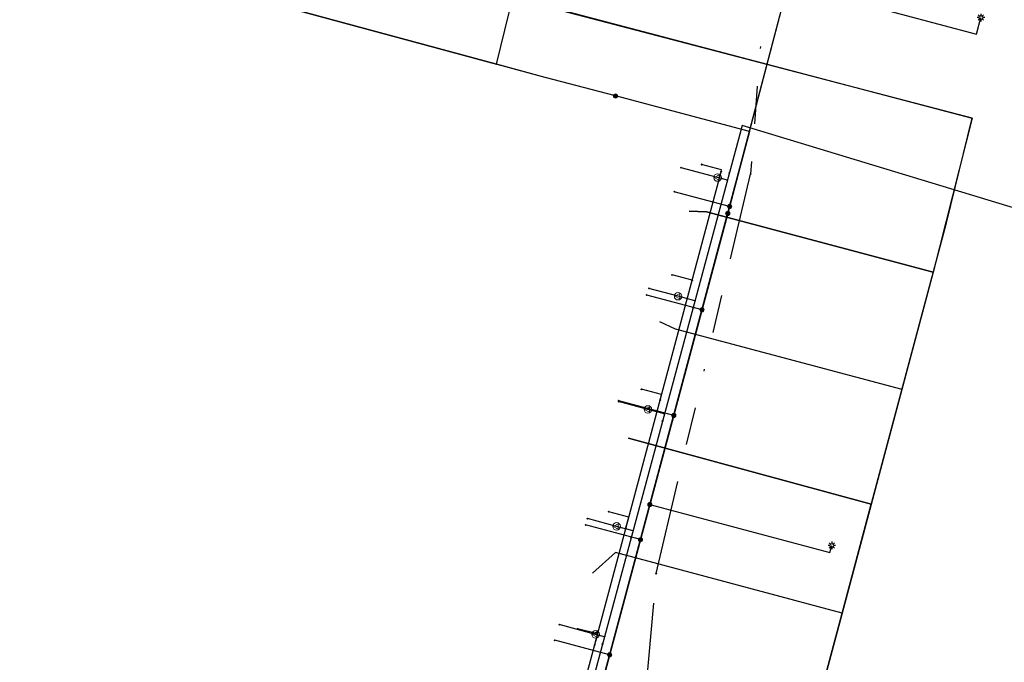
# Model space of a CAD drawing. Header units: metres. Extents: x 253430 to 254090, y 592748 to 593165.
# Tile 84 of 146: x 253690 to 253742, y 592991 to 593025. Entities that reach past the tile are written whole.
import ezdxf
from ezdxf.lldxf.tags import DXFTag

# ---------------------------------------------------------------- set-up
doc = ezdxf.new("R2010")
doc.units = ezdxf.units.M
doc.linetypes.add('RI-OVERIG-SO', pattern=[17, 5, -2, 2, -2, 0, -2, 2, -2])
for name, color, linetype in [('B-WE-IE-MEUBILAIR-S', 7, 'Continuous'), ('B-WE-KL-DATA-G', 90, 'KL-DATA-SO'), ('B-WE-KL-DATA_KABELBED-G', 90, 'Continuous'), ('B-WE-KL-ET_LS-G', 190, 'KL-LS-SO'), ('B-WE-KL-ET_LS_HULPSTUK-S', 190, 'Continuous'), ('B-WE-KL-ET_LS_KABELBED-G', 190, 'Continuous'), ('B-WE-KL-GAS_LD-G', 50, 'KL-GAS_LD-SO'), ('B-WE-KL-GAS_LD_HULPSTUK-S', 50, 'Continuous'), ('B-WE-KL-WATER-G', 170, 'KL-WATER-SO'), ('B-WE-KL-WATER_HULPSTUK-S', 170, 'Continuous'), ('B-WE-RI-VRIJVERVAL-G', 210, 'RI-OVERIG-SO'), ('B-WE-RI-VRIJVERVAL_HULPSTUK-S', 210, 'Continuous')]:
    doc.layers.add(name, color=color, linetype=linetype)
doc.styles.add('NLCS-ISO', font='txt')
doc.styles.get("Standard").update_dxf_attribs({"font": 'simplex.shx'})
tags = doc.linetypes.add('KL-DATA-SO', pattern='A,4,-1,[101,NLCS.SHX,S=0.5,R=0,X=0,Y=0],-1,4,-1,["D",Standard,S=1,R=0,X=-0.25,Y=-0.5],-1.5', length=12.5).pattern_tags.tags
tags[18] = DXFTag(74, 10)
tags = doc.linetypes.add('KL-GAS_LD-SO', pattern='A,4,-1,[69,NLCS.SHX,S=0.5,R=0,X=0,Y=0],-1,4,-1,["L",Standard,S=1,R=0,X=0.25,Y=-0.5],-2', length=13).pattern_tags.tags
tags[18] = DXFTag(74, 10)
tags = doc.linetypes.add('KL-LS-SO', pattern='A,4,-1,[103,NLCS.SHX,S=0.75,R=0,X=0,Y=0],-1,4,-1,["L",Standard,S=1,R=0,X=0,Y=-0.5],-2', length=13).pattern_tags.tags
tags[18] = DXFTag(74, 10)
doc.linetypes.add('KL-WATER-SO', pattern='A,7,-0.5,[168,NLCS.SHX,S=0.75,R=0,X=0.75,Y=0],-2', length=9.5)

# ---------------------------------------------------------------- blocks, each defined once
blk = doc.blocks.new('SKL-WTB_HULP_OVERIG-SO')
at = {"color": 0, "linetype": 'ByBlock', "lineweight": 18}
for points in [[(-0.14, 0.14), (0.14, -0.14)], [(0.14, 0.14), (-0.14, -0.14)]]:
    blk.add_lwpolyline(points, dxfattribs=at)
at = {"color": 0, "linetype": 'ByBlock', "lineweight": 18, "style": 'NLCS-ISO', "flags": 1}
for tag, p in [('TYPE', (1.5, 0)), ('OMSCHRIJVING', (1.5, -3)), ('LABEL', (1.5, -1.5))]:
    blk.add_attdef(tag, p, '', height=1, dxfattribs=at)
blk = doc.blocks.new('SKL-WTB_HULP_VERLOOP-SO')
at = {"color": 0, "linetype": 'ByBlock', "lineweight": 18}
for points in [[(0.44, 0.72), (-0.88, 0)], [(0.44, -0.72), (-0.88, 0)], [(0.44, -0.72), (0.44, 0.72)]]:
    blk.add_lwpolyline(points, dxfattribs=at)
blk.add_circle((0, 0), 1, dxfattribs=at)
at = {"color": 0, "linetype": 'ByBlock', "lineweight": 18, "style": 'NLCS-ISO', "flags": 1}
for tag, p in [('TYPE', (1.5, 0)), ('OMSCHRIJVING', (1.5, -3)), ('LABEL', (1.5, -1.5))]:
    blk.add_attdef(tag, p, '', height=1, dxfattribs=at)
blk = doc.blocks.new('SKL-WTB_HULP_MOF-SO')
at = {"linetype": 'ByBlock', "lineweight": 18}
h = blk.add_hatch(color=0, dxfattribs=at)
h.dxf.hatch_style = 1
h.paths.add_polyline_path([(-0.5625, 0, 1), (0.5625, 0, 1)])
at = {"color": 0, "linetype": 'ByBlock', "lineweight": 18}
blk.add_circle((0, 0), 0.5625, dxfattribs=at)
at = {"color": 0, "linetype": 'ByBlock', "lineweight": 18, "style": 'NLCS-ISO', "flags": 1}
for tag, p in [('TYPE', (1.5, 0)), ('OMSCHRIJVING', (1.5, -3)), ('LABEL', (1.5, -1.5))]:
    blk.add_attdef(tag, p, '', height=1, dxfattribs=at)
blk = doc.blocks.new('SIE-MEUBILAIR_PAAL_LICHTMAST-SO')
for points in [[(-0.62, 0), (-1, 0)], [(-0.71, 0.71), (-0.44, 0.44)], [(0, 1), (0, 0.62)], [(0.44, 0.44), (0.71, 0.71)], [(1, 0), (0.62, 0)], [(-0.71, -0.71), (-0.44, -0.44)], [(0, -0.62), (0, -1)], [(0.44, -0.44), (0.71, -0.71)]]:
    blk.add_lwpolyline(points)
blk.add_circle((0, 0), 0.5)
blk = doc.blocks.new('SRI-HULP_OVERIG-SO')
at = {"color": 0, "linetype": 'ByBlock', "lineweight": 18}
for points in [[(-0.14, 0.14), (0.14, -0.14)], [(0.14, 0.14), (-0.14, -0.14)]]:
    blk.add_lwpolyline(points, dxfattribs=at)
at = {"color": 0, "linetype": 'ByBlock', "lineweight": 18, "style": 'NLCS-ISO', "flags": 1}
for tag, p in [('TYPE', (1.5, 0)), ('OMSCHRIJVING', (1.5, -3)), ('LABEL', (1.5, -1.5))]:
    blk.add_attdef(tag, p, '', height=1, dxfattribs=at)

msp = doc.modelspace()

# ---------------------------------------------------------------- linework, layer by layer
at = {"layer": 'B-WE-KL-DATA-G'}
for points in [[(253744.63, 592958.421), (253744.409, 592957.551), (253740.882, 592958.46), (253739.058, 592958.951), (253725.579, 592962.55), (253733.765, 592993.169), (253739.274, 593013.798), (253740.642, 593019.333), (253719.009, 593025.005), (253705.193, 593028.693), (253704.375, 593025.729), (253691.721, 593029.194), (253683.516, 593031.247), (253683.376, 593030.728)], [(253725.676, 593014.427), (253726.597, 593014.389), (253738.577, 593011.189), (253733.765, 592993.169), (253725.579, 592962.55), (253739.058, 592958.951), (253740.882, 592958.46), (253744.409, 592957.551), (253744.63, 592958.421)], [(253724.117, 593008.589), (253724.946, 593008.205), (253736.926, 593005.006), (253733.765, 592993.169), (253725.579, 592962.55), (253739.058, 592958.951), (253740.882, 592958.46), (253744.409, 592957.551), (253744.63, 592958.421)], [(253722.469, 593002.415), (253735.301, 592998.919), (253725.579, 592962.55), (253739.058, 592958.951), (253740.882, 592958.46), (253744.409, 592957.551), (253744.63, 592958.421)], [(253744.63, 592958.421), (253744.409, 592957.551), (253740.882, 592958.46), (253739.058, 592958.951), (253725.579, 592962.55), (253733.765, 592993.169), (253721.786, 592996.367), (253720.565, 592995.284)]]:
    msp.add_lwpolyline(points, dxfattribs=at)
at = {"layer": 'B-WE-KL-DATA_KABELBED-G'}
for points in [[(253683.516, 593031.247), (253691.721, 593029.194), (253704.375, 593025.729), (253705.193, 593028.693), (253740.642, 593019.333), (253738.577, 593011.189)], [(253738.577, 593011.189), (253726.597, 593014.389), (253725.676, 593014.427)], [(253738.577, 593011.189), (253736.926, 593005.006)], [(253724.117, 593008.589), (253724.946, 593008.205), (253736.926, 593005.006)], [(253736.926, 593005.006), (253735.301, 592998.919)], [(253735.301, 592998.919), (253722.469, 593002.415)], [(253733.765, 592993.169), (253735.301, 592998.919)], [(253733.765, 592993.169), (253721.786, 592996.367), (253720.565, 592995.284)], [(253732.138, 592987.083), (253733.765, 592993.169)]]:
    msp.add_lwpolyline(points, dxfattribs=at)
at = {"layer": 'B-WE-KL-ET_LS-G'}
for points in [[(253707.819, 593027.386), (253707.523, 593027.454), (253705.593, 593027.98), (253704.808, 593025.091), (253715.489, 593022.196), (253722.422, 593050.459), (253723.655, 593058.431)], [(253721.788, 593020.511), (253718.073, 593021.496), (253704.808, 593025.091), (253705.593, 593027.98), (253707.523, 593027.454), (253707.819, 593027.386)], [(253727.721, 593014.303), (253728.365, 593016.711), (253730.914, 593026.442), (253740.874, 593023.783), (253741.101, 593024.658)], [(253709.631, 592974.249), (253709.623, 592973.929), (253709.52, 592973.552), (253714.416, 592972.256), (253716.499, 592971.696), (253716.854, 592973.672), (253728.365, 593016.711), (253728.869, 593018.635), (253721.788, 593020.511)], [(253727.818, 593014.665), (253724.89, 593015.447)], [(253727.721, 593014.303), (253716.854, 592973.672), (253716.499, 592971.696)], [(253726.358, 593009.206), (253723.437, 593009.985)], [(253724.863, 593003.619), (253721.96, 593004.394)], [(253723.602, 592998.904), (253733.121, 592996.367), (253733.222, 592996.745)], [(253723.107, 592997.051), (253720.203, 592997.825)], [(253721.477, 592990.958), (253718.572, 592991.732)]]:
    msp.add_lwpolyline(points, dxfattribs=at)
at = {"layer": 'B-WE-KL-ET_LS_KABELBED-G'}
for points in [[(253715.489, 593022.196), (253722.422, 593050.459), (253723.58, 593057.949)], [(253728.869, 593018.635), (253730.914, 593026.442), (253740.874, 593023.783), (253741.101, 593024.658)], [(253715.489, 593022.196), (253704.808, 593025.091)], [(253721.788, 593020.511), (253718.073, 593021.496), (253715.489, 593022.196)], [(253728.869, 593018.635), (253721.788, 593020.511)], [(253728.869, 593018.635), (253728.365, 593016.711), (253727.721, 593014.303)], [(253727.721, 593014.303), (253716.854, 592973.672), (253716.499, 592971.696)]]:
    msp.add_lwpolyline(points, dxfattribs=at)
at = {"layer": 'B-WE-KL-GAS_LD-G'}
for points in [[(253752.112, 593011.776), (253728.474, 593018.95), (253715.955, 592972.395), (253751.015, 592962.827), (253763.383, 593008.744)], [(253727.183, 593016.199), (253725.252, 593016.714)], [(253727.697, 593016.061), (253727.183, 593016.199)], [(253725.096, 593009.924), (253723.55, 593010.337)], [(253725.983, 593009.687), (253725.096, 593009.924)], [(253723.497, 593003.934), (253721.951, 593004.347)], [(253724.373, 593003.7), (253723.497, 593003.934)], [(253721.845, 592997.751), (253720.299, 592998.164)], [(253722.711, 592997.52), (253721.845, 592997.751)], [(253720.734, 592992.042), (253718.812, 592992.555)], [(253721.204, 592991.916), (253720.734, 592992.042)]]:
    msp.add_lwpolyline(points, dxfattribs=at)
at = {"layer": 'B-WE-KL-WATER-G'}
for points in [[(253713.338, 592970.487), (253715.994, 592973.901), (253727.37, 593016.508)], [(253727.37, 593016.508), (253727.394, 593016.606), (253726.333, 593016.889)], [(253725.838, 593010.768), (253724.775, 593011.052)], [(253724.146, 593004.43), (253724.225, 593004.727), (253723.16, 593005.004)], [(253722.34, 592997.667), (253722.495, 592998.247), (253721.43, 592998.526)], [(253720.689, 592991.484), (253720.844, 592992.064), (253719.776, 592992.332)]]:
    msp.add_lwpolyline(points, dxfattribs=at)
at = {"layer": 'B-WE-RI-VRIJVERVAL-G'}
for points in [[(253731.62, 593051.14), (253728.92, 593016.38)], [(253723.94, 592995.26), (253728.92, 593016.38)], [(253720.42, 592954.64), (253723.94, 592995.26)]]:
    msp.add_lwpolyline(points, dxfattribs=at)

# ---------------------------------------------------------------- block references
at = {"layer": 'B-WE-IE-MEUBILAIR-S', "xscale": 0.2, "yscale": 0.2, "zscale": 0.2}
for p in [(253741.101, 593024.658), (253733.222, 592996.745)]:
    msp.add_blockref('SIE-MEUBILAIR_PAAL_LICHTMAST-SO', p, dxfattribs=at)
at = {"layer": 'B-WE-KL-ET_LS_HULPSTUK-S', "xscale": 0.2, "yscale": 0.2, "zscale": 0.2}
for name, p in [('SKL-WTB_HULP_MOF-SO', (253721.788, 593020.511)), ('SKL-WTB_HULP_OVERIG-SO', (253724.89, 593015.447)), ('SKL-WTB_HULP_MOF-SO', (253727.721, 593014.303)), ('SKL-WTB_HULP_MOF-SO', (253727.818, 593014.665)), ('SKL-WTB_HULP_OVERIG-SO', (253723.437, 593009.985)), ('SKL-WTB_HULP_MOF-SO', (253726.358, 593009.206)), ('SKL-WTB_HULP_OVERIG-SO', (253721.96, 593004.394)), ('SKL-WTB_HULP_MOF-SO', (253724.863, 593003.619)), ('SKL-WTB_HULP_MOF-SO', (253723.602, 592998.904)), ('SKL-WTB_HULP_OVERIG-SO', (253720.203, 592997.825)), ('SKL-WTB_HULP_MOF-SO', (253723.107, 592997.051)), ('SKL-WTB_HULP_OVERIG-SO', (253718.572, 592991.732)), ('SKL-WTB_HULP_MOF-SO', (253721.477, 592990.958))]:
    msp.add_blockref(name, p, dxfattribs=at)
at = {"layer": 'B-WE-KL-GAS_LD_HULPSTUK-S', "xscale": 0.2, "yscale": 0.2, "zscale": 0.2}
for name, p in [('SKL-WTB_HULP_OVERIG-SO', (253725.252, 593016.714)), ('SKL-WTB_HULP_OVERIG-SO', (253727.801, 593016.448)), ('SKL-WTB_HULP_VERLOOP-SO', (253727.183, 593016.199)), ('SKL-WTB_HULP_OVERIG-SO', (253727.697, 593016.061)), ('SKL-WTB_HULP_OVERIG-SO', (253723.55, 593010.337)), ('SKL-WTB_HULP_VERLOOP-SO', (253725.096, 593009.924)), ('SKL-WTB_HULP_OVERIG-SO', (253725.983, 593009.687)), ('SKL-WTB_HULP_OVERIG-SO', (253725.879, 593009.301)), ('SKL-WTB_HULP_OVERIG-SO', (253721.951, 593004.347)), ('SKL-WTB_HULP_VERLOOP-SO', (253723.497, 593003.934)), ('SKL-WTB_HULP_OVERIG-SO', (253724.373, 593003.7)), ('SKL-WTB_HULP_OVERIG-SO', (253724.269, 593003.314)), ('SKL-WTB_HULP_OVERIG-SO', (253720.299, 592998.164)), ('SKL-WTB_HULP_VERLOOP-SO', (253721.845, 592997.751)), ('SKL-WTB_HULP_OVERIG-SO', (253722.711, 592997.52)), ('SKL-WTB_HULP_OVERIG-SO', (253722.607, 592997.134)), ('SKL-WTB_HULP_OVERIG-SO', (253718.812, 592992.555)), ('SKL-WTB_HULP_VERLOOP-SO', (253720.734, 592992.042)), ('SKL-WTB_HULP_OVERIG-SO', (253721.1, 592991.53)), ('SKL-WTB_HULP_OVERIG-SO', (253721.204, 592991.916))]:
    msp.add_blockref(name, p, dxfattribs=at)
at = {"layer": 'B-WE-KL-WATER_HULPSTUK-S', "xscale": 0.2, "yscale": 0.2, "zscale": 0.2}
for p in [(253726.333, 593016.889), (253727.37, 593016.508), (253724.775, 593011.052), (253725.838, 593010.768), (253723.16, 593005.004), (253724.146, 593004.43), (253721.43, 592998.526), (253722.34, 592997.667), (253719.776, 592992.332), (253720.689, 592991.484)]:
    msp.add_blockref('SKL-WTB_HULP_OVERIG-SO', p, dxfattribs=at)
at = {"layer": 'B-WE-RI-VRIJVERVAL_HULPSTUK-S', "xscale": 0.2, "yscale": 0.2, "zscale": 0.2}
for p in [(253728.924, 593016.384), (253723.936, 592995.258)]:
    msp.add_blockref('SRI-HULP_OVERIG-SO', p, dxfattribs=at)

doc.saveas('drawing.dxf')
